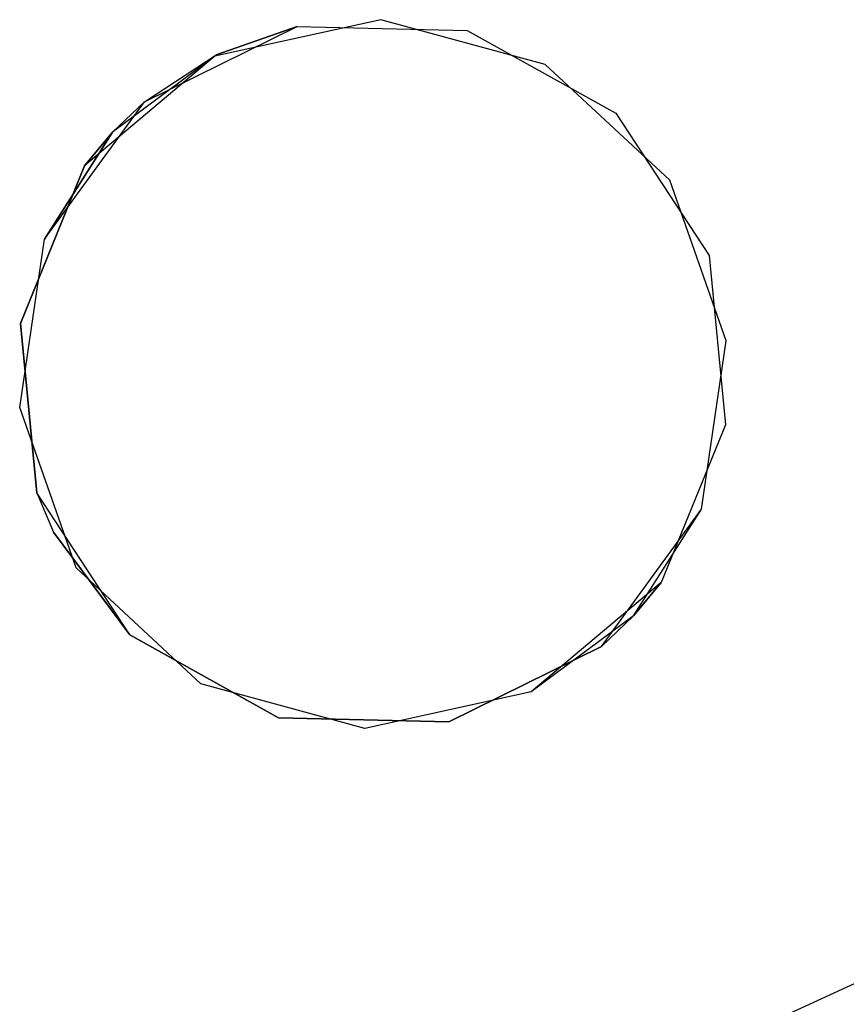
# Model space of a CAD drawing. Extents: x -28.1 to 0, y 0 to 28.1.
# Tile 91 of 215: x -13.61 to -13.267, y 12.577 to 12.986. Entities that reach past the tile are written whole.
import ezdxf

# ---------------------------------------------------------------- set-up
doc = ezdxf.new("R2010")
doc.units = 0
doc.header["$MEASUREMENT"] = 0
doc.layers.get('0').update_dxf_attribs({"color": 13, "linetype": 'CONTINUOUS'})

# ---------------------------------------------------------------- blocks, each defined once
blk = doc.blocks.new('ORTO_VIII_Z_ZAROWKA_OKAPO0')
at = {"color": 0}
for p, q in [((14.94954, 13.24785, 1.96056), (14.88053, 13.23263, 1.96056)), ((14.94954, 13.24785, 2.01962), (14.88053, 13.23263, 2.01962)), ((14.94954, 13.24785, 1.96056), (14.88053, 13.23263, 1.96056)), ((14.94954, 13.24785, 2.01962), (14.88053, 13.23263, 2.01962)), ((15.01771, 13.22925, 1.96056), (14.94954, 13.24785, 1.96056)), ((15.01771, 13.22925, 2.01962), (14.94954, 13.24785, 2.01962)), ((14.94954, 13.24785, 2.01962), (14.94954, 13.24785, 1.96056)), ((15.01771, 13.22925, 1.96056), (14.94954, 13.24785, 1.96056)), ((14.94954, 13.24785, 2.01962), (14.94954, 13.24785, 1.96056)), ((15.01771, 13.22925, 2.01962), (14.94954, 13.24785, 2.01962)), ((14.85135, 13.21378, 2.01962), (14.91471, 13.24507, 2.01962)), ((14.85135, 13.21378, 2.01962), (14.91471, 13.24507, 2.01962)), ((14.91471, 13.24507, 2.01962), (14.88113, 13.23327, 2.02356)), ((14.88113, 13.23327, 2.02356), (14.91471, 13.24507, 2.02356)), ((14.91471, 13.24507, 2.01962), (14.88113, 13.23327, 2.02356)), ((14.88113, 13.23327, 2.02356), (14.91471, 13.24507, 2.02356)), ((14.91471, 13.24507, 2.01962), (14.98535, 13.24333, 2.01962)), ((14.91471, 13.24507, 2.01962), (14.98535, 13.24333, 2.01962)), ((14.91471, 13.24507, 2.01962), (14.91471, 13.24507, 2.02356)), ((14.91471, 13.24507, 2.02356), (14.98535, 13.24333, 2.02356)), ((14.91471, 13.24507, 2.01962), (14.91471, 13.24507, 2.02356)), ((14.91471, 13.24507, 2.02356), (14.98535, 13.24333, 2.02356)), ((14.98535, 13.24333, 2.01962), (15.0471, 13.20896, 2.01962)), ((14.98535, 13.24333, 2.01962), (15.0471, 13.20896, 2.01962)), ((14.98535, 13.24333, 2.01962), (14.98535, 13.24333, 2.02356)), ((14.98535, 13.24333, 2.02356), (15.0471, 13.20896, 2.02356)), ((14.98535, 13.24333, 2.01962), (14.98535, 13.24333, 2.02356)), ((14.98535, 13.24333, 2.02356), (15.0471, 13.20896, 2.02356)), ((14.88053, 13.23263, 1.96056), (14.82651, 13.18709, 1.96056)), ((14.88053, 13.23263, 1.96056), (14.82651, 13.18709, 1.96056)), ((14.88053, 13.23263, 1.96056), (14.83803, 13.20105, 2.01962)), ((14.88053, 13.23263, 2.01962), (14.83803, 13.20105, 2.01962)), ((14.88053, 13.23263, 1.96056), (14.83803, 13.20105, 2.01962)), ((14.88053, 13.23263, 2.01962), (14.83803, 13.20105, 2.01962)), ((14.85135, 13.21378, 2.01962), (14.88113, 13.23327, 2.02356)), ((14.85135, 13.21378, 2.01962), (14.88113, 13.23327, 2.02356)), ((14.85135, 13.21378, 2.02356), (14.88113, 13.23327, 2.02356)), ((14.85135, 13.21378, 2.02356), (14.88113, 13.23327, 2.02356)), ((14.88053, 13.23263, 2.01962), (14.88053, 13.23263, 1.96056)), ((14.88053, 13.23263, 2.01962), (14.88053, 13.23263, 1.96056)), ((15.06944, 13.18111, 1.96056), (15.01771, 13.22925, 1.96056)), ((15.06944, 13.18111, 2.01962), (15.01771, 13.22925, 2.01962)), ((15.01771, 13.22925, 2.01962), (15.01771, 13.22925, 1.96056)), ((15.06944, 13.18111, 1.96056), (15.01771, 13.22925, 1.96056)), ((15.01771, 13.22925, 2.01962), (15.01771, 13.22925, 1.96056)), ((15.06944, 13.18111, 2.01962), (15.01771, 13.22925, 2.01962)), ((14.80979, 13.15663, 2.02356), (14.85135, 13.21378, 2.02356)), ((14.80979, 13.15663, 2.02356), (14.85135, 13.21378, 2.02356)), ((14.83803, 13.20105, 2.01962), (14.85135, 13.21378, 2.01962)), ((14.83803, 13.20105, 2.01962), (14.85135, 13.21378, 2.01962)), ((14.83803, 13.20105, 2.01962), (14.85135, 13.21378, 2.02356)), ((14.83803, 13.20105, 2.01962), (14.85135, 13.21378, 2.02356)), ((14.85135, 13.21378, 2.01962), (14.85135, 13.21378, 2.02356)), ((14.85135, 13.21378, 2.01962), (14.85135, 13.21378, 2.02356)), ((15.0471, 13.20896, 2.01962), (15.0858, 13.14984, 2.01962)), ((15.0471, 13.20896, 2.01962), (15.0858, 13.14984, 2.01962)), ((15.0471, 13.20896, 2.01962), (15.0471, 13.20896, 2.02356)), ((15.0471, 13.20896, 2.02356), (15.0858, 13.14984, 2.02356)), ((15.0471, 13.20896, 2.01962), (15.0471, 13.20896, 2.02356)), ((15.0471, 13.20896, 2.02356), (15.0858, 13.14984, 2.02356)), ((14.80979, 13.15663, 2.01962), (14.83803, 13.20105, 2.01962)), ((14.83803, 13.20105, 2.01962), (14.80979, 13.15663, 2.02356)), ((14.80979, 13.15663, 2.01962), (14.83803, 13.20105, 2.01962)), ((14.83803, 13.20105, 2.01962), (14.80979, 13.15663, 2.02356)), ((14.82651, 13.18709, 2.01962), (14.83803, 13.20105, 2.01962)), ((14.83803, 13.20105, 2.01962), (14.82651, 13.18709, 1.96056)), ((14.83803, 13.20105, 2.01962), (14.82651, 13.18709, 1.96056)), ((14.82651, 13.18709, 2.01962), (14.83803, 13.20105, 2.01962)), ((14.79983, 13.12165, 2.01962), (14.82651, 13.18709, 2.01962)), ((14.82651, 13.18709, 1.96056), (14.79983, 13.12165, 1.96056)), ((14.79983, 13.12165, 2.01962), (14.82651, 13.18709, 2.01962)), ((14.82651, 13.18709, 1.96056), (14.79983, 13.12165, 1.96056)), ((14.82651, 13.18709, 2.01962), (14.82651, 13.18709, 1.96056)), ((14.82651, 13.18709, 2.01962), (14.82651, 13.18709, 1.96056)), ((15.09286, 13.11444, 1.96056), (15.06944, 13.18111, 1.96056)), ((15.09286, 13.11444, 2.01962), (15.06944, 13.18111, 2.01962)), ((15.06944, 13.18111, 2.01962), (15.06944, 13.18111, 1.96056)), ((15.09286, 13.11444, 1.96056), (15.06944, 13.18111, 1.96056)), ((15.06944, 13.18111, 2.01962), (15.06944, 13.18111, 1.96056)), ((15.09286, 13.11444, 2.01962), (15.06944, 13.18111, 2.01962)), ((14.79955, 13.08671, 2.01962), (14.80979, 13.15663, 2.01962)), ((14.79955, 13.08671, 2.01962), (14.80979, 13.15663, 2.01962)), ((14.79955, 13.08671, 2.02356), (14.80979, 13.15663, 2.02356)), ((14.79955, 13.08671, 2.02356), (14.80979, 13.15663, 2.02356)), ((14.80979, 13.15663, 2.01962), (14.80979, 13.15663, 2.02356)), ((14.80979, 13.15663, 2.01962), (14.80979, 13.15663, 2.02356)), ((15.0858, 13.14984, 2.01962), (15.09258, 13.0795, 2.01962)), ((15.0858, 13.14984, 2.01962), (15.09258, 13.0795, 2.01962)), ((15.0858, 13.14984, 2.01962), (15.0858, 13.14984, 2.02356)), ((15.0858, 13.14984, 2.02356), (15.09258, 13.0795, 2.02356)), ((15.0858, 13.14984, 2.01962), (15.0858, 13.14984, 2.02356)), ((15.0858, 13.14984, 2.02356), (15.09258, 13.0795, 2.02356)), ((14.80662, 13.05131, 2.01962), (14.79983, 13.12165, 2.01962)), ((14.79983, 13.12165, 1.96056), (14.80662, 13.05131, 1.96056)), ((14.79983, 13.12165, 2.01962), (14.79983, 13.12165, 1.96056)), ((14.79983, 13.12165, 2.01962), (14.79983, 13.12165, 1.96056)), ((14.80662, 13.05131, 2.01962), (14.79983, 13.12165, 2.01962)), ((14.79983, 13.12165, 1.96056), (14.80662, 13.05131, 1.96056)), ((15.08262, 13.04452, 1.96056), (15.09286, 13.11444, 1.96056)), ((15.08262, 13.04452, 2.01962), (15.09286, 13.11444, 2.01962)), ((15.08262, 13.04452, 1.96056), (15.09286, 13.11444, 1.96056)), ((15.08262, 13.04452, 2.01962), (15.09286, 13.11444, 2.01962)), ((15.09286, 13.11444, 2.01962), (15.09286, 13.11444, 1.96056)), ((15.09286, 13.11444, 2.01962), (15.09286, 13.11444, 1.96056)), ((14.82298, 13.02004, 2.01962), (14.79955, 13.08671, 2.01962)), ((14.79955, 13.08671, 2.01962), (14.79955, 13.08671, 2.02356)), ((14.82298, 13.02004, 2.01962), (14.79955, 13.08671, 2.01962)), ((14.82298, 13.02004, 2.02356), (14.79955, 13.08671, 2.02356)), ((14.79955, 13.08671, 2.01962), (14.79955, 13.08671, 2.02356)), ((14.82298, 13.02004, 2.02356), (14.79955, 13.08671, 2.02356)), ((15.09258, 13.0795, 2.01962), (15.06591, 13.01406, 2.01962)), ((15.09258, 13.0795, 2.02356), (15.06591, 13.01406, 2.02356)), ((15.09258, 13.0795, 2.01962), (15.06591, 13.01406, 2.01962)), ((15.09258, 13.0795, 2.02356), (15.06591, 13.01406, 2.02356)), ((15.09258, 13.0795, 2.01962), (15.09258, 13.0795, 2.02356)), ((15.09258, 13.0795, 2.01962), (15.09258, 13.0795, 2.02356)), ((14.84532, 12.99219, 2.01962), (14.80662, 13.05131, 2.01962)), ((14.80662, 13.05131, 1.96056), (14.81353, 13.03488, 1.96056)), ((14.80662, 13.05131, 2.01962), (14.80662, 13.05131, 1.96056)), ((14.80662, 13.05131, 2.01962), (14.80662, 13.05131, 1.96056)), ((14.80662, 13.05131, 2.01962), (14.81353, 13.03488, 1.96056)), ((14.80662, 13.05131, 1.96056), (14.81353, 13.03488, 1.96056)), ((14.80662, 13.05131, 2.01962), (14.81353, 13.03488, 1.96056)), ((14.84532, 12.99219, 2.01962), (14.80662, 13.05131, 2.01962)), ((15.04106, 12.98737, 1.96056), (15.08262, 13.04452, 1.96056)), ((15.04106, 12.98737, 1.96056), (15.08262, 13.04452, 1.96056)), ((15.05438, 13.0001, 2.01962), (15.08262, 13.04452, 1.96056)), ((15.05438, 13.0001, 2.01962), (15.08262, 13.04452, 1.96056)), ((15.05438, 13.0001, 2.01962), (15.08262, 13.04452, 2.01962)), ((15.05438, 13.0001, 2.01962), (15.08262, 13.04452, 2.01962)), ((15.08262, 13.04452, 2.01962), (15.08262, 13.04452, 1.96056)), ((15.08262, 13.04452, 2.01962), (15.08262, 13.04452, 1.96056)), ((14.81353, 13.03488, 1.96056), (14.84532, 12.99219, 1.96056)), ((14.84532, 12.99219, 2.01962), (14.81353, 13.03488, 1.96056)), ((14.84532, 12.99219, 2.01962), (14.81353, 13.03488, 1.96056)), ((14.81353, 13.03488, 1.96056), (14.84532, 12.99219, 1.96056)), ((14.8747, 12.9719, 2.01962), (14.82298, 13.02004, 2.01962)), ((14.82298, 13.02004, 2.01962), (14.82298, 13.02004, 2.02356)), ((14.8747, 12.9719, 2.01962), (14.82298, 13.02004, 2.01962)), ((14.8747, 12.9719, 2.02356), (14.82298, 13.02004, 2.02356)), ((14.82298, 13.02004, 2.01962), (14.82298, 13.02004, 2.02356)), ((14.8747, 12.9719, 2.02356), (14.82298, 13.02004, 2.02356)), ((15.06591, 13.01406, 2.02356), (15.01188, 12.96852, 2.02356)), ((15.06591, 13.01406, 2.02356), (15.01188, 12.96852, 2.02356)), ((15.06591, 13.01406, 2.01962), (15.05438, 13.0001, 2.01962)), ((15.05438, 13.0001, 2.01962), (15.06591, 13.01406, 2.02356)), ((15.05438, 13.0001, 2.01962), (15.06591, 13.01406, 2.02356)), ((15.06591, 13.01406, 2.01962), (15.05438, 13.0001, 2.01962)), ((15.06591, 13.01406, 2.01962), (15.06591, 13.01406, 2.02356)), ((15.06591, 13.01406, 2.01962), (15.06591, 13.01406, 2.02356)), ((15.05438, 13.0001, 2.01962), (15.01188, 12.96852, 2.01962)), ((15.05438, 13.0001, 2.01962), (15.01188, 12.96852, 2.01962)), ((15.05438, 13.0001, 2.01962), (15.01188, 12.96852, 2.02356)), ((15.05438, 13.0001, 2.01962), (15.01188, 12.96852, 2.02356)), ((15.05438, 13.0001, 2.01962), (15.04106, 12.98737, 2.01962)), ((15.05438, 13.0001, 2.01962), (15.04106, 12.98737, 2.01962)), ((15.05438, 13.0001, 2.01962), (15.04106, 12.98737, 1.96056)), ((15.05438, 13.0001, 2.01962), (15.04106, 12.98737, 1.96056)), ((14.90706, 12.95782, 2.01962), (14.84532, 12.99219, 2.01962)), ((14.84532, 12.99219, 1.96056), (14.90706, 12.95782, 1.96056)), ((14.84532, 12.99219, 2.01962), (14.84532, 12.99219, 1.96056)), ((14.84532, 12.99219, 2.01962), (14.84532, 12.99219, 1.96056)), ((14.90706, 12.95782, 2.01962), (14.84532, 12.99219, 2.01962)), ((14.84532, 12.99219, 1.96056), (14.90706, 12.95782, 1.96056)), ((15.04106, 12.98737, 2.01962), (14.9777, 12.95608, 2.01962)), ((14.9777, 12.95608, 1.96056), (15.04106, 12.98737, 1.96056)), ((15.04106, 12.98737, 2.01962), (14.9777, 12.95608, 2.01962)), ((14.9777, 12.95608, 1.96056), (15.04106, 12.98737, 1.96056)), ((15.04106, 12.98737, 2.01962), (15.04106, 12.98737, 1.96056)), ((15.04106, 12.98737, 2.01962), (15.04106, 12.98737, 1.96056)), ((14.94287, 12.9533, 2.01962), (14.8747, 12.9719, 2.01962)), ((14.8747, 12.9719, 2.01962), (14.8747, 12.9719, 2.02356)), ((14.94287, 12.9533, 2.01962), (14.8747, 12.9719, 2.01962)), ((14.94287, 12.9533, 2.02356), (14.8747, 12.9719, 2.02356)), ((14.8747, 12.9719, 2.01962), (14.8747, 12.9719, 2.02356)), ((14.94287, 12.9533, 2.02356), (14.8747, 12.9719, 2.02356)), ((15.01188, 12.96852, 2.01962), (14.94287, 12.9533, 2.01962)), ((15.01188, 12.96852, 2.01962), (14.94287, 12.9533, 2.01962)), ((15.01188, 12.96852, 2.02356), (14.94287, 12.9533, 2.02356)), ((15.01188, 12.96852, 2.02356), (14.94287, 12.9533, 2.02356)), ((15.01188, 12.96852, 2.01962), (15.01188, 12.96852, 2.02356)), ((15.01188, 12.96852, 2.01962), (15.01188, 12.96852, 2.02356)), ((14.9777, 12.95608, 2.01962), (14.90706, 12.95782, 2.01962)), ((14.90706, 12.95782, 1.96056), (14.9777, 12.95608, 1.96056)), ((14.90706, 12.95782, 2.01962), (14.90706, 12.95782, 1.96056)), ((14.90706, 12.95782, 2.01962), (14.90706, 12.95782, 1.96056)), ((14.9777, 12.95608, 2.01962), (14.90706, 12.95782, 2.01962)), ((14.90706, 12.95782, 1.96056), (14.9777, 12.95608, 1.96056)), ((14.94287, 12.9533, 2.01962), (14.94287, 12.9533, 2.02356)), ((14.94287, 12.9533, 2.01962), (14.94287, 12.9533, 2.02356)), ((14.9777, 12.95608, 2.01962), (14.9777, 12.95608, 1.96056)), ((14.9777, 12.95608, 2.01962), (14.9777, 12.95608, 1.96056)), ((14.92806, 12.74774, 0.70072), (15.14803, 12.84819, 0.70072)), ((14.92806, 12.74774, 1.33064), (15.14803, 12.84819, 1.33064)), ((14.92806, 12.74774, 0.70072), (15.14803, 12.84819, 0.70072)), ((14.92806, 12.74774, 1.33064), (15.14803, 12.84819, 1.33064))]:
    blk.add_line(p, q, dxfattribs=at)

msp = doc.modelspace()

# ---------------------------------------------------------------- block references
at = {"color": 0}
msp.add_blockref('ORTO_VIII_Z_ZAROWKA_OKAPO0', (-28.41, -0.26151, -0.64167), dxfattribs=at)

doc.saveas('drawing.dxf')
